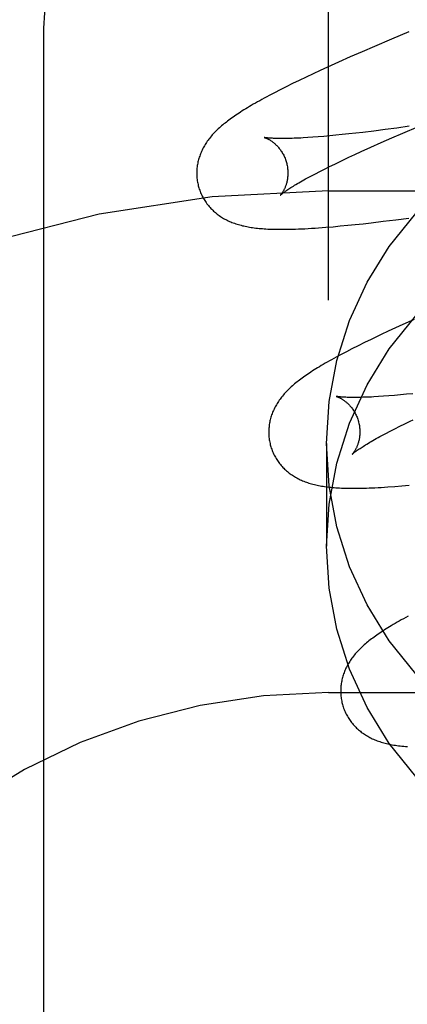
# Model space of a CAD drawing. Header units: inches. Extents: x 0 to 303, y 0 to 196.
# Tile 59 of 100: x 65.6037 to 65.6887, y 100.9875 to 101.2034. Entities that reach past the tile are written whole.
import ezdxf

# ---------------------------------------------------------------- set-up
doc = ezdxf.new("R2010")
doc.units = ezdxf.units.IN
doc.header["$LTSCALE"] = 16.67597
doc.header["$MEASUREMENT"] = 0
doc.linetypes.add('HIDDEN', pattern=[0.2, 0.1, -0.1])
doc.layers.add('DEFAULT_2', color=8, linetype='HIDDEN')

msp = doc.modelspace()

# ---------------------------------------------------------------- linework, layer by layer
at = {"layer": 'DEFAULT_2', "color": 8, "linetype": 'HIDDEN'}
for p, q in [((65.67146, 97.80668), (65.67146, 103.30719)), ((65.60896, 100.45853), (65.60896, 101.20158)), ((65.68906, 101.20073), (65.68522, 101.19912)), ((65.68522, 101.19912), (65.68151, 101.19755)), ((65.67882, 101.19638), (65.67619, 101.19524)), ((65.68151, 101.19755), (65.67882, 101.19638)), ((65.67365, 101.19411), (65.67119, 101.193)), ((65.67619, 101.19524), (65.67365, 101.19411)), ((65.6696, 101.19227), (65.66804, 101.19155)), ((65.67119, 101.193), (65.6696, 101.19227)), ((65.665, 101.19011), (65.66354, 101.1894)), ((65.6665, 101.19082), (65.665, 101.19011)), ((65.66804, 101.19155), (65.6665, 101.19082)), ((65.66083, 101.18804), (65.65959, 101.18741)), ((65.66215, 101.18871), (65.66083, 101.18804)), ((65.66354, 101.1894), (65.66215, 101.18871)), ((65.68134, 101.179), (65.67893, 101.17871)), ((65.68384, 101.17932), (65.68134, 101.179)), ((65.68645, 101.17966), (65.68384, 101.17932)), ((65.68915, 101.18003), (65.68645, 101.17966)), ((65.68774, 101.17856), (65.69114, 101.18001)), ((65.66801, 101.17764), (65.66689, 101.17756)), ((65.66918, 101.17773), (65.66801, 101.17764)), ((65.67042, 101.17783), (65.66918, 101.17773)), ((65.6717, 101.17794), (65.67042, 101.17783)), ((65.67305, 101.17807), (65.6717, 101.17794)), ((65.67444, 101.17821), (65.67305, 101.17807)), ((65.67589, 101.17837), (65.67444, 101.17821)), ((65.67739, 101.17853), (65.67589, 101.17837)), ((65.67893, 101.17871), (65.67739, 101.17853)), ((65.68295, 101.17646), (65.6853, 101.1775)), ((65.6853, 101.1775), (65.68774, 101.17856)), ((65.67719, 101.17385), (65.67856, 101.17448)), ((65.67856, 101.17448), (65.6807, 101.17546)), ((65.6807, 101.17546), (65.68295, 101.17646)), ((65.6746, 101.17263), (65.67587, 101.17324)), ((65.67587, 101.17324), (65.67719, 101.17385)), ((65.66858, 101.16964), (65.66955, 101.17014)), ((65.66955, 101.17014), (65.67057, 101.17067)), ((65.67057, 101.17067), (65.67166, 101.17121)), ((65.67166, 101.17121), (65.6728, 101.17176)), ((65.66766, 101.16916), (65.66858, 101.16964)), ((65.67146, 101.16586), (66.17146, 101.16586)), ((65.68344, 101.1592), (65.68621, 101.15955)), ((65.68621, 101.15955), (65.68905, 101.15992)), ((65.67083, 101.15789), (65.67242, 101.15802)), ((65.67242, 101.15802), (65.67402, 101.15817)), ((65.67402, 101.15817), (65.67564, 101.15833)), ((65.67564, 101.15833), (65.6773, 101.1585)), ((65.6773, 101.1585), (65.67901, 101.15868)), ((65.67901, 101.15868), (65.68075, 101.15888)), ((65.68075, 101.15888), (65.68344, 101.1592)), ((65.68611, 101.13581), (65.68454, 101.13509)), ((65.68772, 101.13654), (65.68611, 101.13581)), ((65.69021, 101.13766), (65.68772, 101.13654)), ((65.68301, 101.13437), (65.6815, 101.13365)), ((65.68454, 101.13509), (65.68301, 101.13437)), ((65.67658, 101.13123), (65.67535, 101.1306)), ((65.6779, 101.1319), (65.67658, 101.13123)), ((65.6793, 101.13259), (65.6779, 101.1319)), ((65.68351, 101.12083), (65.6824, 101.12075)), ((65.68468, 101.12091), (65.68351, 101.12083)), ((65.68591, 101.12101), (65.68468, 101.12091)), ((65.68719, 101.12113), (65.68591, 101.12101)), ((65.68853, 101.12125), (65.68719, 101.12113)), ((65.68992, 101.12139), (65.68853, 101.12125)), ((65.686, 101.11369), (65.68707, 101.11423)), ((65.68707, 101.11423), (65.6882, 101.11478)), ((65.68314, 101.1122), (65.68404, 101.11268)), ((65.68404, 101.11268), (65.68499, 101.11318)), ((65.68499, 101.11318), (65.686, 101.11369)), ((65.67096, 101.11044), (65.67096, 101.08794)), ((65.68596, 101.10105), (65.68754, 101.10117)), ((65.68754, 101.10117), (65.68915, 101.10132)), ((65.67146, 101.05586), (66.17146, 101.05586))]:
    msp.add_line(p, q, dxfattribs=at)
for points in [[(65.60896, 101.20158), (65.60959, 101.21119), (65.61149, 101.22065), (65.61463, 101.22978), (65.61894, 101.23845), (65.62437, 101.24649), (65.63083, 101.25377), (65.6382, 101.26017), (65.64637, 101.26556), (65.65518, 101.26986), (65.66449, 101.27298), (65.67414, 101.27488), (65.68396, 101.27552)], [(65.65959, 101.18741), (65.659, 101.1871), (65.65843, 101.1868), (65.65787, 101.1865), (65.65734, 101.18621), (65.65682, 101.18593), (65.65633, 101.18565), (65.65584, 101.18538), (65.65538, 101.18512), (65.65493, 101.18486), (65.65449, 101.1846), (65.65407, 101.18436), (65.65366, 101.18411), (65.65327, 101.18387), (65.65288, 101.18363), (65.65251, 101.1834), (65.65215, 101.18317), (65.65179, 101.18294), (65.65145, 101.18271), (65.65112, 101.18249), (65.65079, 101.18227), (65.65048, 101.18205), (65.65017, 101.18183), (65.64987, 101.18162), (65.64958, 101.1814), (65.64929, 101.18119), (65.64902, 101.18097), (65.64875, 101.18076), (65.64848, 101.18055), (65.64822, 101.18033), (65.64797, 101.18012)], [(65.64797, 101.18012), (65.64772, 101.1799), (65.64748, 101.17969), (65.64724, 101.17947), (65.64701, 101.17925), (65.64678, 101.17903), (65.64656, 101.17881), (65.64635, 101.17859), (65.64614, 101.17836), (65.64593, 101.17813), (65.64574, 101.17791), (65.64554, 101.17768), (65.64536, 101.17745), (65.64517, 101.17721), (65.645, 101.17698), (65.64483, 101.17674), (65.64467, 101.1765), (65.64451, 101.17626), (65.64435, 101.17602), (65.64421, 101.17577), (65.64406, 101.17553), (65.64393, 101.17528), (65.6438, 101.17503), (65.64368, 101.17478), (65.64356, 101.17453), (65.64345, 101.17428), (65.64335, 101.17402), (65.64325, 101.17377), (65.64316, 101.17352), (65.64308, 101.17326), (65.643, 101.173), (65.64292, 101.17274), (65.64285, 101.17248), (65.64279, 101.17222), (65.64274, 101.17195), (65.64269, 101.17168), (65.64264, 101.17141), (65.64261, 101.17114), (65.64257, 101.17086), (65.64255, 101.17059), (65.64253, 101.17031), (65.64252, 101.17004), (65.64252, 101.16976), (65.64252, 101.16948), (65.64253, 101.1692), (65.64255, 101.16892), (65.64257, 101.16865), (65.6426, 101.16837), (65.64264, 101.16809), (65.64269, 101.16781), (65.64274, 101.16754), (65.6428, 101.16726), (65.64286, 101.16699), (65.64292, 101.16676)], [(65.65735, 101.17758), (65.65734, 101.17758), (65.65733, 101.17759), (65.65733, 101.17758), (65.65735, 101.17758), (65.65737, 101.17757), (65.6574, 101.17757), (65.65744, 101.17755), (65.65748, 101.17754), (65.65753, 101.17752), (65.65759, 101.1775), (65.65765, 101.17748), (65.65771, 101.17745), (65.65779, 101.17742), (65.65786, 101.17739), (65.65794, 101.17735), (65.65803, 101.17731), (65.65812, 101.17727), (65.65821, 101.17722), (65.65831, 101.17717), (65.65841, 101.17711), (65.65852, 101.17705), (65.65862, 101.17698), (65.65873, 101.17691), (65.65885, 101.17684), (65.65896, 101.17676), (65.65908, 101.17668), (65.6592, 101.17659), (65.65932, 101.17649), (65.65945, 101.17639), (65.65957, 101.17628), (65.6597, 101.17617), (65.65983, 101.17605), (65.65996, 101.17593), (65.66009, 101.1758), (65.66022, 101.17566), (65.66035, 101.17551), (65.66049, 101.17536), (65.66062, 101.1752), (65.66075, 101.17503), (65.66088, 101.17486), (65.661, 101.17468), (65.66113, 101.17449), (65.66125, 101.1743), (65.66136, 101.1741), (65.66148, 101.1739), (65.66159, 101.17369), (65.66169, 101.17347), (65.66179, 101.17325), (65.66189, 101.17302), (65.66197, 101.17279), (65.66206, 101.17256), (65.66213, 101.17232), (65.66219, 101.17212)], [(65.66689, 101.17756), (65.66583, 101.1775), (65.66532, 101.17747), (65.66483, 101.17744), (65.66436, 101.17742), (65.6639, 101.1774), (65.66345, 101.17739), (65.66302, 101.17737), (65.66261, 101.17736), (65.66222, 101.17736), (65.66184, 101.17735), (65.66147, 101.17735), (65.66112, 101.17735), (65.66079, 101.17735), (65.66048, 101.17735), (65.66018, 101.17736), (65.65989, 101.17737), (65.65963, 101.17737), (65.65938, 101.17738), (65.65914, 101.1774), (65.65892, 101.17741), (65.65872, 101.17742), (65.65853, 101.17743), (65.65836, 101.17745), (65.6582, 101.17746), (65.65806, 101.17748), (65.65793, 101.17749), (65.65781, 101.17751), (65.65771, 101.17752), (65.65762, 101.17753), (65.65755, 101.17754), (65.65749, 101.17756), (65.65743, 101.17756), (65.65739, 101.17757), (65.65736, 101.17758), (65.65735, 101.17758)], [(65.6728, 101.17176), (65.67399, 101.17234), (65.6746, 101.17263)], [(65.66219, 101.17212), (65.66225, 101.1719), (65.66231, 101.17166), (65.66236, 101.17142), (65.6624, 101.17118), (65.66243, 101.17094), (65.66246, 101.17069), (65.66249, 101.17046), (65.6625, 101.17022), (65.66251, 101.16998), (65.66251, 101.16975), (65.66251, 101.16952), (65.6625, 101.1693), (65.66248, 101.16908), (65.66246, 101.16887), (65.66244, 101.16866), (65.66241, 101.16845), (65.66237, 101.16825), (65.66233, 101.16806), (65.66229, 101.16788), (65.66225, 101.16769), (65.6622, 101.16752), (65.66215, 101.16735), (65.6621, 101.16719), (65.66205, 101.16703), (65.66199, 101.16688), (65.66194, 101.16674), (65.66188, 101.1666), (65.66182, 101.16647), (65.66176, 101.16634), (65.66171, 101.16622), (65.66165, 101.1661), (65.66159, 101.16599), (65.66153, 101.16588), (65.66147, 101.16578), (65.66142, 101.16569), (65.66136, 101.1656), (65.66131, 101.16551), (65.66126, 101.16544), (65.66121, 101.16536), (65.66116, 101.16529), (65.66111, 101.16523), (65.66107, 101.16517), (65.66103, 101.16512), (65.66099, 101.16508), (65.66096, 101.16504), (65.66093, 101.165), (65.6609, 101.16497), (65.66088, 101.16495), (65.66086, 101.16493), (65.66085, 101.16492), (65.66085, 101.16492)], [(65.66085, 101.16492), (65.66086, 101.16493), (65.66088, 101.16494), (65.6609, 101.16496), (65.66093, 101.16499), (65.66097, 101.16503), (65.66102, 101.16507), (65.66108, 101.16512), (65.66115, 101.16518), (65.66123, 101.16524), (65.66132, 101.16531), (65.66143, 101.16539), (65.66154, 101.16548), (65.66167, 101.16557), (65.66181, 101.16568), (65.66196, 101.16578), (65.66213, 101.1659), (65.66231, 101.16602), (65.66251, 101.16616), (65.66272, 101.16629), (65.66295, 101.16644), (65.66319, 101.16659), (65.66344, 101.16675), (65.66371, 101.16692), (65.66399, 101.16709), (65.66429, 101.16727), (65.66461, 101.16746), (65.66494, 101.16765), (65.66528, 101.16785), (65.66564, 101.16805), (65.66602, 101.16826), (65.66641, 101.16848), (65.66681, 101.1687), (65.66723, 101.16893), (65.66766, 101.16916)], [(65.64292, 101.16676), (65.64299, 101.16653), (65.64307, 101.16626), (65.64317, 101.166), (65.64326, 101.16573), (65.64337, 101.16547), (65.64348, 101.16522), (65.6436, 101.16496), (65.64372, 101.16471), (65.64385, 101.16446), (65.64398, 101.16422), (65.64412, 101.16398), (65.64427, 101.16375), (65.64442, 101.16351), (65.64458, 101.16329), (65.64474, 101.16306), (65.64491, 101.16285), (65.64508, 101.16263), (65.64526, 101.16242), (65.64544, 101.16222), (65.64562, 101.16202), (65.64581, 101.16183), (65.64601, 101.16164), (65.6462, 101.16145), (65.64641, 101.16127), (65.64661, 101.1611), (65.64682, 101.16092), (65.64703, 101.16076), (65.64725, 101.1606), (65.64747, 101.16044), (65.6477, 101.16028), (65.64794, 101.16013), (65.64818, 101.15998), (65.64842, 101.15984), (65.64867, 101.1597), (65.64892, 101.15957), (65.64918, 101.15944), (65.64944, 101.15931), (65.6497, 101.15919), (65.64997, 101.15908), (65.65024, 101.15897), (65.65051, 101.15886), (65.65079, 101.15876), (65.65108, 101.15866), (65.65136, 101.15857), (65.65166, 101.15848), (65.65195, 101.1584), (65.65225, 101.15832), (65.65255, 101.15824), (65.65286, 101.15817), (65.65317, 101.1581), (65.65348, 101.15804), (65.6538, 101.15798), (65.65412, 101.15792), (65.65445, 101.15787), (65.65478, 101.15782), (65.65512, 101.15777), (65.65547, 101.15773), (65.65582, 101.15769), (65.65618, 101.15765), (65.65654, 101.15762), (65.65692, 101.15759), (65.65731, 101.15756), (65.6577, 101.15753), (65.65811, 101.15751), (65.65853, 101.15749), (65.65896, 101.15747), (65.65941, 101.15746), (65.65987, 101.15745), (65.66035, 101.15744), (65.66084, 101.15744), (65.66135, 101.15744), (65.66188, 101.15744), (65.66243, 101.15745), (65.663, 101.15746), (65.6636, 101.15748), (65.66422, 101.15749), (65.66486, 101.15752), (65.66554, 101.15755), (65.66624, 101.15758), (65.66697, 101.15762), (65.66771, 101.15767), (65.66848, 101.15772), (65.66926, 101.15777), (65.67083, 101.15789)], [(65.67096, 101.11044), (65.67154, 101.11968), (65.67322, 101.12866), (65.67603, 101.13744), (65.67989, 101.14583), (65.68477, 101.15369), (65.69057, 101.16094)], [(65.67096, 101.08794), (65.67154, 101.09719), (65.67322, 101.10617), (65.67603, 101.11495), (65.67989, 101.12333), (65.68477, 101.1312), (65.69057, 101.13844)], [(65.6815, 101.13365), (65.68075, 101.1333), (65.6793, 101.13259)], [(65.67535, 101.1306), (65.67476, 101.13029), (65.67419, 101.12999), (65.67364, 101.12969), (65.67311, 101.12941), (65.67259, 101.12912), (65.6721, 101.12885), (65.67161, 101.12858), (65.67115, 101.12832), (65.6707, 101.12806), (65.67027, 101.1278), (65.66984, 101.12755), (65.66944, 101.12731), (65.66904, 101.12707), (65.66866, 101.12683), (65.66828, 101.1266), (65.66792, 101.12637), (65.66757, 101.12614), (65.66723, 101.12591), (65.66689, 101.12569), (65.66657, 101.12547), (65.66625, 101.12525), (65.66595, 101.12503), (65.66565, 101.12482), (65.66536, 101.1246), (65.66507, 101.12439), (65.6648, 101.12417), (65.66452, 101.12396), (65.66426, 101.12375), (65.664, 101.12353), (65.66375, 101.12332)], [(65.66375, 101.12332), (65.6635, 101.1231), (65.66326, 101.12289), (65.66302, 101.12267), (65.66279, 101.12245), (65.66257, 101.12223), (65.66235, 101.12201), (65.66213, 101.12179), (65.66192, 101.12156), (65.66172, 101.12134), (65.66152, 101.12111), (65.66133, 101.12088), (65.66114, 101.12065), (65.66096, 101.12042), (65.66079, 101.12018), (65.66062, 101.11994), (65.66045, 101.11971), (65.66029, 101.11947), (65.66014, 101.11922), (65.65999, 101.11898), (65.65985, 101.11873), (65.65972, 101.11848), (65.65959, 101.11823), (65.65947, 101.11798), (65.65935, 101.11773), (65.65924, 101.11748), (65.65914, 101.11723), (65.65904, 101.11697), (65.65895, 101.11672), (65.65887, 101.11647), (65.65879, 101.11621), (65.65871, 101.11595), (65.65864, 101.11568), (65.65858, 101.11542), (65.65853, 101.11515), (65.65848, 101.11489), (65.65843, 101.11462), (65.6584, 101.11434), (65.65837, 101.11407), (65.65834, 101.1138), (65.65832, 101.11352), (65.65831, 101.11324), (65.65831, 101.11297), (65.65831, 101.11269), (65.65832, 101.11241), (65.65834, 101.11213), (65.65836, 101.11185), (65.65839, 101.11158), (65.65843, 101.1113), (65.65848, 101.11102), (65.65853, 101.11075), (65.65859, 101.11047), (65.65865, 101.1102), (65.65872, 101.10997)], [(65.67312, 101.1208), (65.67312, 101.12079), (65.67313, 101.12079), (65.67315, 101.12079), (65.67318, 101.12078), (65.67322, 101.12077), (65.67326, 101.12075), (65.67331, 101.12074), (65.67336, 101.12072), (65.67342, 101.12069), (65.67349, 101.12067), (65.67356, 101.12064), (65.67364, 101.1206), (65.67372, 101.12057), (65.6738, 101.12053), (65.67389, 101.12048), (65.67399, 101.12044), (65.67408, 101.12038), (65.67418, 101.12033), (65.67429, 101.12027), (65.6744, 101.1202), (65.67451, 101.12013), (65.67462, 101.12006), (65.67474, 101.11998), (65.67485, 101.1199), (65.67497, 101.11981), (65.6751, 101.11971), (65.67522, 101.11961), (65.67535, 101.11951), (65.67548, 101.11939), (65.67561, 101.11928), (65.67574, 101.11915), (65.67587, 101.11902), (65.676, 101.11888), (65.67613, 101.11873), (65.67627, 101.11858), (65.6764, 101.11842), (65.67653, 101.11826), (65.67666, 101.11808), (65.67678, 101.1179), (65.67691, 101.11771), (65.67703, 101.11752), (65.67715, 101.11732), (65.67726, 101.11711), (65.67737, 101.1169), (65.67748, 101.11668), (65.67758, 101.11646), (65.67768, 101.11624), (65.67776, 101.116), (65.67785, 101.11577), (65.67792, 101.11553), (65.67798, 101.11532)], [(65.6824, 101.12075), (65.68135, 101.12069), (65.68085, 101.12066), (65.68037, 101.12064), (65.6799, 101.12062), (65.67944, 101.1206), (65.67901, 101.12059), (65.67859, 101.12058), (65.67818, 101.12057), (65.67779, 101.12056), (65.67742, 101.12056), (65.67706, 101.12056), (65.67672, 101.12056), (65.6764, 101.12056), (65.67609, 101.12056), (65.6758, 101.12057), (65.67552, 101.12058), (65.67526, 101.12059), (65.67502, 101.1206), (65.67479, 101.12061), (65.67458, 101.12062), (65.67439, 101.12064), (65.67421, 101.12065), (65.67405, 101.12067), (65.6739, 101.12068), (65.67376, 101.1207), (65.67364, 101.12071), (65.67354, 101.12072), (65.67344, 101.12074), (65.67336, 101.12075), (65.6733, 101.12076), (65.67324, 101.12077), (65.67319, 101.12078), (65.67316, 101.12079), (65.67314, 101.12079), (65.67312, 101.12079)], [(65.67798, 101.11532), (65.67804, 101.11511), (65.6781, 101.11487), (65.67815, 101.11463), (65.67819, 101.11438), (65.67823, 101.11414), (65.67825, 101.1139), (65.67828, 101.11366), (65.67829, 101.11342), (65.6783, 101.11319), (65.6783, 101.11295), (65.6783, 101.11272), (65.67829, 101.1125), (65.67827, 101.11228), (65.67825, 101.11206), (65.67823, 101.11185), (65.67819, 101.11165), (65.67816, 101.11145), (65.67812, 101.11126), (65.67808, 101.11107), (65.67804, 101.11089), (65.67799, 101.11072), (65.67794, 101.11055), (65.67789, 101.11039), (65.67783, 101.11023), (65.67778, 101.11008), (65.67772, 101.10993), (65.67767, 101.1098), (65.67761, 101.10966), (65.67755, 101.10954), (65.67749, 101.10941), (65.67743, 101.1093), (65.67737, 101.10919), (65.67732, 101.10908), (65.67726, 101.10898), (65.6772, 101.10889), (65.67715, 101.1088), (65.67709, 101.10871), (65.67704, 101.10863), (65.67699, 101.10856), (65.67694, 101.10849), (65.6769, 101.10843), (65.67685, 101.10838), (65.67681, 101.10832), (65.67677, 101.10828), (65.67674, 101.10824), (65.67671, 101.10821), (65.67669, 101.10818), (65.67667, 101.10816), (65.67665, 101.10814), (65.67664, 101.10813), (65.67664, 101.10813)], [(65.6882, 101.11478), (65.68937, 101.11536), (65.68998, 101.11565)], [(65.67664, 101.10813), (65.67665, 101.10814), (65.67667, 101.10815), (65.67669, 101.10818), (65.67673, 101.10821), (65.67677, 101.10824), (65.67682, 101.10829), (65.67688, 101.10834), (65.67696, 101.1084), (65.67704, 101.10847), (65.67713, 101.10854), (65.67724, 101.10862), (65.67736, 101.10871), (65.67749, 101.1088), (65.67763, 101.10891), (65.67779, 101.10902), (65.67796, 101.10914), (65.67815, 101.10926), (65.67835, 101.1094), (65.67856, 101.10954), (65.67879, 101.10969), (65.67904, 101.10984), (65.6793, 101.11), (65.67957, 101.11017), (65.67986, 101.11035), (65.68017, 101.11053), (65.68048, 101.11072), (65.68082, 101.11091), (65.68117, 101.11111), (65.68153, 101.11132), (65.68191, 101.11153), (65.68231, 101.11175), (65.68272, 101.11197), (65.68314, 101.1122)], [(65.65872, 101.10997), (65.65878, 101.10974), (65.65887, 101.10947), (65.65896, 101.10921), (65.65905, 101.10894), (65.65916, 101.10868), (65.65927, 101.10843), (65.65938, 101.10817), (65.65951, 101.10792), (65.65964, 101.10768), (65.65977, 101.10743), (65.65991, 101.10719), (65.66006, 101.10696), (65.66021, 101.10673), (65.66037, 101.1065), (65.66053, 101.10628), (65.6607, 101.10606), (65.66087, 101.10585), (65.66104, 101.10564), (65.66123, 101.10543), (65.66141, 101.10523), (65.6616, 101.10504), (65.66179, 101.10485), (65.66199, 101.10466), (65.66219, 101.10448), (65.6624, 101.10431), (65.6626, 101.10414), (65.66282, 101.10397), (65.66303, 101.10381), (65.66326, 101.10365), (65.66349, 101.1035), (65.66372, 101.10335), (65.66396, 101.1032), (65.6642, 101.10305), (65.66445, 101.10292), (65.6647, 101.10278), (65.66496, 101.10265), (65.66522, 101.10253), (65.66548, 101.10241), (65.66575, 101.10229), (65.66602, 101.10218), (65.66629, 101.10208), (65.66657, 101.10197), (65.66685, 101.10188), (65.66714, 101.10178), (65.66743, 101.1017), (65.66773, 101.10161), (65.66802, 101.10153), (65.66832, 101.10145), (65.66863, 101.10138), (65.66894, 101.10131), (65.66925, 101.10125), (65.66957, 101.10119), (65.66989, 101.10113), (65.67022, 101.10108), (65.67055, 101.10103), (65.67089, 101.10098), (65.67123, 101.10094), (65.67158, 101.1009), (65.67194, 101.10086), (65.6723, 101.10083), (65.67267, 101.1008), (65.67305, 101.10077), (65.67344, 101.10074), (65.67384, 101.10072), (65.67425, 101.1007), (65.67468, 101.10069), (65.67511, 101.10067), (65.67556, 101.10066), (65.67603, 101.10065), (65.67651, 101.10065), (65.677, 101.10065), (65.67752, 101.10065), (65.67805, 101.10066), (65.67859, 101.10066), (65.67916, 101.10068), (65.67974, 101.1007), (65.68035, 101.10072), (65.68098, 101.10074), (65.68162, 101.10077), (65.68229, 101.10081), (65.68299, 101.10084), (65.6837, 101.10089), (65.68444, 101.10094), (65.68596, 101.10105)], [(65.69057, 101.05994), (65.68477, 101.06718), (65.67989, 101.07505), (65.67603, 101.08343), (65.67322, 101.09221), (65.67154, 101.10119), (65.67096, 101.11044)], [(65.69057, 101.03744), (65.68477, 101.04469), (65.67989, 101.05255), (65.67603, 101.06094), (65.67322, 101.06972), (65.67154, 101.0787), (65.67096, 101.08794)], [(65.68887, 101.0726), (65.68836, 101.07232), (65.68786, 101.07204), (65.68738, 101.07178), (65.68692, 101.07151), (65.68647, 101.07125), (65.68603, 101.071), (65.68561, 101.07075), (65.68521, 101.0705), (65.68481, 101.07026), (65.68443, 101.07003), (65.68405, 101.06979), (65.68369, 101.06956), (65.68334, 101.06933), (65.683, 101.06911), (65.68267, 101.06889), (65.68234, 101.06867), (65.68203, 101.06845), (65.68172, 101.06823), (65.68143, 101.06801), (65.68113, 101.0678), (65.68085, 101.06759), (65.68057, 101.06737), (65.6803, 101.06716), (65.68004, 101.06694), (65.67978, 101.06673), (65.67953, 101.06652)], [(65.67953, 101.06652), (65.67928, 101.0663), (65.67904, 101.06609), (65.6788, 101.06587), (65.67857, 101.06565), (65.67835, 101.06543), (65.67813, 101.06521), (65.67791, 101.06499), (65.6777, 101.06476), (65.6775, 101.06454), (65.6773, 101.06431), (65.67711, 101.06408), (65.67693, 101.06385), (65.67675, 101.06362), (65.67657, 101.06338), (65.6764, 101.06315), (65.67624, 101.06291), (65.67608, 101.06267), (65.67593, 101.06242), (65.67578, 101.06218), (65.67564, 101.06193), (65.6755, 101.06168), (65.67538, 101.06143), (65.67525, 101.06118), (65.67514, 101.06093), (65.67503, 101.06068), (65.67493, 101.06043), (65.67483, 101.06018), (65.67474, 101.05992), (65.67465, 101.05967), (65.67457, 101.05941), (65.6745, 101.05915), (65.67443, 101.05889), (65.67437, 101.05862), (65.67432, 101.05836), (65.67427, 101.05809), (65.67422, 101.05782), (65.67419, 101.05755), (65.67416, 101.05728), (65.67413, 101.057), (65.67411, 101.05673), (65.6741, 101.05645), (65.6741, 101.05617), (65.6741, 101.05589), (65.67411, 101.05562), (65.67413, 101.05534), (65.67415, 101.05506), (65.67418, 101.05478), (65.67422, 101.05451), (65.67427, 101.05423), (65.67432, 101.05395), (65.67438, 101.05368), (65.67444, 101.05341), (65.67451, 101.05318)], [(65.67451, 101.05318), (65.67457, 101.05295), (65.67466, 101.05268), (65.67475, 101.05241), (65.67485, 101.05215), (65.67495, 101.05189), (65.67506, 101.05163), (65.67518, 101.05138), (65.6753, 101.05113), (65.67543, 101.05088), (65.67557, 101.05063), (65.67571, 101.05039), (65.67585, 101.05016), (65.67601, 101.04993), (65.67616, 101.0497), (65.67633, 101.04948), (65.67649, 101.04926), (65.67667, 101.04904), (65.67684, 101.04883), (65.67703, 101.04863), (65.67721, 101.04843), (65.6774, 101.04824), (65.6776, 101.04805), (65.67779, 101.04786), (65.678, 101.04768), (65.6782, 101.04751), (65.67841, 101.04734), (65.67862, 101.04717), (65.67884, 101.04701), (65.67907, 101.04685), (65.6793, 101.04669), (65.67953, 101.04654), (65.67977, 101.04639), (65.68002, 101.04625), (65.68027, 101.04611), (65.68052, 101.04598), (65.68078, 101.04585), (65.68104, 101.04572), (65.6813, 101.0456), (65.68157, 101.04549), (65.68184, 101.04538), (65.68212, 101.04527), (65.68239, 101.04517), (65.68268, 101.04507), (65.68297, 101.04498), (65.68326, 101.04489), (65.68355, 101.04481), (65.68385, 101.04473), (65.68416, 101.04465), (65.68447, 101.04458), (65.68479, 101.04451), (65.68511, 101.04445), (65.68543, 101.04439), (65.68577, 101.04433), (65.68611, 101.04427), (65.68645, 101.04422), (65.68681, 101.04418), (65.68717, 101.04413), (65.68755, 101.04409), (65.68794, 101.04405), (65.68834, 101.04402), (65.68875, 101.04399)]]:
    msp.add_lwpolyline(points, dxfattribs=at)
for radius in [0.25, 0.14]:
    msp.add_arc((65.67146, 100.91586), radius, 90, 270, dxfattribs=at)

doc.saveas('drawing.dxf')
